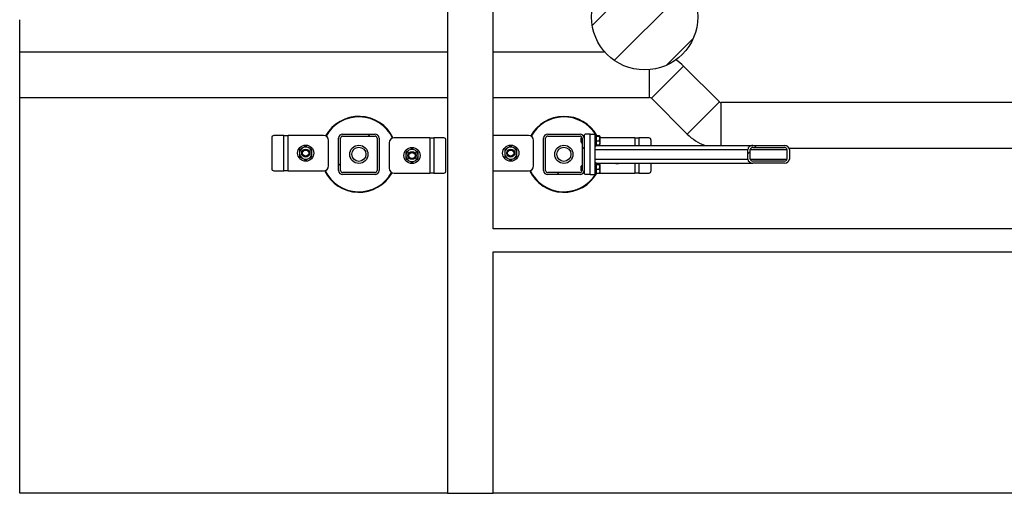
# Model space of a CAD drawing. Header units: millimetres. Extents: x 5 to 589, y 5 to 415.
# Tile 74 of 90: x 317 to 395, y 151 to 188. Entities that reach past the tile are written whole.
import ezdxf

# ---------------------------------------------------------------- set-up
doc = ezdxf.new("R2010")
doc.units = ezdxf.units.MM
doc.layers.add('TRAIT-FINS', color=9, linetype='Continuous')
doc.layers.add('TRAIT-FORT', color=4, linetype='Continuous', lineweight=25)

msp = doc.modelspace()

# ---------------------------------------------------------------- hatches: boundary and pattern name
at = {"layer": 'TRAIT-FINS'}
h = msp.add_hatch(dxfattribs=at)
h.set_pattern_fill('ANSI31', color=9, style=0)
edge = h.paths.add_edge_path(flags=0)
edge.add_arc((366.855, 188.295), 4.2, 0, 360)
h = msp.add_hatch(dxfattribs=at)
h.set_pattern_fill('ANSI31', color=9, angle=3e-322, style=0)
edge = h.paths.add_edge_path(flags=0)
edge.add_arc((345.551, 178.701), 0.32, 0, 90)
edge.add_line((345.551, 179.021), (342.991, 179.021))
edge.add_arc((342.991, 178.701), 0.32, 90, 180)
edge.add_line((342.671, 178.701), (342.671, 176.141))
edge.add_arc((342.991, 176.141), 0.32, 180, 270)
edge.add_line((342.991, 175.821), (345.551, 175.821))
edge.add_arc((345.551, 176.141), 0.32, 270, 360)
edge.add_line((345.871, 176.141), (345.871, 178.701))
edge = h.paths.add_edge_path(flags=0)
edge.add_line((342.991, 178.861), (345.551, 178.861))
edge.add_arc((345.551, 178.701), 0.16, 0, 90, ccw=False)
edge.add_line((345.711, 178.701), (345.711, 176.141))
edge.add_arc((345.551, 176.141), 0.16, 270, 360, ccw=False)
edge.add_line((345.551, 175.981), (342.991, 175.981))
edge.add_arc((342.991, 176.141), 0.16, 180, 270, ccw=False)
edge.add_line((342.831, 176.141), (342.831, 178.701))
edge.add_arc((342.991, 178.701), 0.16, 90, 180, ccw=False)
h = msp.add_hatch(dxfattribs=at)
h.set_pattern_fill('ANSI31', color=9, angle=3e-322, style=0)
edge = h.paths.add_edge_path(flags=0)
edge.add_arc((359.191, 176.141), 0.32, 180, 270)
edge.add_line((359.191, 175.821), (361.751, 175.821))
edge.add_arc((361.751, 176.141), 0.32, 270, 360)
edge.add_line((362.071, 176.141), (362.071, 178.701))
edge.add_arc((361.751, 178.701), 0.32, 0, 90)
edge.add_line((361.751, 179.021), (359.191, 179.021))
edge.add_arc((359.191, 178.701), 0.32, 90, 180)
edge.add_line((358.871, 178.701), (358.871, 176.141))
edge = h.paths.add_edge_path(flags=0)
edge.add_line((361.751, 175.981), (359.191, 175.981))
edge.add_arc((359.191, 176.141), 0.16, 180, 270, ccw=False)
edge.add_line((359.031, 176.141), (359.031, 178.701))
edge.add_arc((359.191, 178.701), 0.16, 90, 180, ccw=False)
edge.add_line((359.191, 178.861), (361.751, 178.861))
edge.add_arc((361.751, 178.701), 0.16, 0, 90, ccw=False)
edge.add_line((361.911, 178.701), (361.911, 176.141))
edge.add_arc((361.751, 176.141), 0.16, 270, 360, ccw=False)
h = msp.add_hatch(dxfattribs=at)
h.set_pattern_fill('ANSI31', color=9, angle=3e-322, style=0)
edge = h.paths.add_edge_path(flags=0)
edge.add_line((375.389, 176.721), (377.911, 176.721))
edge.add_ellipse((377.911, 177.041), major_axis=(0.374, 0), ratio=0.856456, start_angle=270, end_angle=360)
edge.add_line((378.285, 177.041), (378.285, 177.801))
edge.add_ellipse((377.911, 177.801), major_axis=(0.374, 0), ratio=0.856456, start_angle=360, end_angle=450)
edge.add_line((377.911, 178.121), (375.389, 178.121))
edge.add_ellipse((375.389, 177.801), major_axis=(0.374, 0), ratio=0.856456, start_angle=90, end_angle=180)
edge.add_line((375.016, 177.801), (375.016, 177.041))
edge.add_ellipse((375.389, 177.041), major_axis=(0.374, 0), ratio=0.856456, start_angle=180, end_angle=270)
edge = h.paths.add_edge_path(flags=0)
edge.add_line((377.911, 176.881), (375.389, 176.881))
edge.add_ellipse((375.389, 177.041), major_axis=(0.187, 0), ratio=0.856456, start_angle=180, end_angle=270, ccw=False)
edge.add_line((375.202, 177.041), (375.202, 177.801))
edge.add_ellipse((375.389, 177.801), major_axis=(0.187, 0), ratio=0.856456, start_angle=90, end_angle=180, ccw=False)
edge.add_line((375.389, 177.961), (377.911, 177.961))
edge.add_ellipse((377.911, 177.801), major_axis=(0.187, 0), ratio=0.856456, start_angle=0, end_angle=90, ccw=False)
edge.add_line((378.098, 177.801), (378.098, 177.041))
edge.add_ellipse((377.911, 177.041), major_axis=(0.187, 0), ratio=0.856456, start_angle=270, end_angle=360, ccw=False)

# ---------------------------------------------------------------- linework, layer by layer
at = {"layer": 'TRAIT-FORT', "color": 4, "linetype": 'Continuous', "lineweight": 25}
for p, q in [((351.271, 284.521), (351.271, 150.621)), ((354.871, 171.521), (354.871, 284.521)), ((317.471, 185.508), (317.471, 188.062)), ((351.271, 185.508), (317.471, 185.508)), ((317.471, 181.908), (317.471, 185.508)), ((363.713, 185.508), (354.871, 185.508)), ((367.384, 181.849), (369.93, 184.395)), ((372.758, 181.566), (369.93, 184.395)), ((367.243, 181.908), (367.243, 184.113)), ((317.471, 181.908), (351.271, 181.908)), ((317.471, 150.621), (317.471, 181.908)), ((354.871, 181.908), (367.243, 181.908)), ((367.384, 181.849), (370.213, 179.021)), ((370.213, 179.021), (372.758, 181.566)), ((437.471, 181.508), (372.9, 181.508)), ((372.9, 178.121), (372.9, 181.508)), ((342.991, 179.021), (345.551, 179.021)), ((359.191, 179.021), (361.751, 179.021)), ((362.151, 179.021), (362.071, 178.941)), ((362.071, 178.941), (362.071, 178.701)), ((362.551, 179.021), (362.151, 179.021)), ((362.551, 179.021), (362.951, 179.021)), ((362.551, 175.821), (362.551, 179.021)), ((362.951, 175.821), (362.951, 179.021)), ((363.031, 178.981), (362.951, 178.981)), ((363.031, 178.981), (363.031, 178.134)), ((337.387, 178.715), (337.387, 176.315)), ((338.352, 178.915), (337.56, 178.915)), ((338.352, 176.115), (338.352, 178.915)), ((338.352, 178.915), (338.672, 178.915)), ((338.672, 176.115), (338.672, 178.915)), ((341.472, 178.915), (338.672, 178.915)), ((341.872, 176.515), (341.872, 178.515)), ((342.671, 176.141), (342.671, 178.701)), ((342.831, 176.141), (342.831, 178.701)), ((342.991, 178.861), (345.551, 178.861)), ((345.711, 178.701), (345.711, 176.141)), ((345.871, 178.701), (345.871, 176.141)), ((346.67, 178.326), (346.67, 176.326)), ((349.87, 178.726), (347.07, 178.726)), ((349.87, 178.726), (349.87, 175.926)), ((349.87, 178.726), (350.19, 178.726)), ((350.19, 178.726), (350.19, 175.926)), ((350.982, 178.726), (350.19, 178.726)), ((351.155, 176.126), (351.155, 178.526)), ((357.672, 178.915), (354.872, 178.915)), ((354.872, 176.115), (354.872, 178.915)), ((358.072, 176.515), (358.072, 178.515)), ((358.871, 176.141), (358.871, 178.701)), ((359.031, 176.141), (359.031, 178.701)), ((359.191, 178.861), (361.751, 178.861)), ((361.859, 178.741), (361.831, 178.713)), ((361.831, 178.369), (361.831, 178.713)), ((361.831, 178.369), (361.859, 178.341)), ((361.906, 178.741), (361.859, 178.741)), ((361.859, 178.741), (361.859, 178.341)), ((361.859, 178.341), (361.911, 178.341)), ((361.911, 178.701), (361.911, 176.141)), ((362.071, 178.741), (362.069, 178.741)), ((362.071, 178.701), (362.071, 176.141)), ((363.031, 178.902), (363.271, 178.902)), ((363.031, 178.854), (363.271, 178.854)), ((363.031, 178.492), (363.271, 178.492)), ((363.031, 178.179), (363.271, 178.179)), ((363.311, 178.864), (363.3, 178.883)), ((363.3, 178.198), (363.311, 178.218)), ((363.311, 178.864), (363.311, 178.218)), ((366.07, 178.726), (363.311, 178.726)), ((366.07, 178.726), (366.39, 178.726)), ((366.07, 178.726), (366.07, 178.121)), ((367.182, 178.726), (366.39, 178.726)), ((366.39, 178.726), (366.39, 178.121)), ((367.355, 178.121), (367.355, 178.526)), ((362.951, 178.101), (363.031, 178.101)), ((362.951, 177.801), (375.016, 177.801)), ((363.031, 178.134), (363.031, 178.101)), ((363.031, 178.121), (375.389, 178.121)), ((375.016, 177.041), (375.016, 177.801)), ((375.202, 177.041), (375.202, 177.801)), ((375.202, 177.801), (378.098, 177.801)), ((375.389, 178.121), (377.911, 178.121)), ((375.389, 177.961), (377.911, 177.961)), ((378.098, 177.801), (378.098, 177.041)), ((378.263, 177.908), (437.471, 177.908)), ((378.285, 177.801), (378.285, 177.041)), ((362.951, 177.041), (375.016, 177.041)), ((363.031, 176.741), (362.951, 176.741)), ((363.031, 176.741), (363.031, 175.894)), ((363.031, 176.721), (375.389, 176.721)), ((363.031, 176.662), (363.271, 176.662)), ((363.031, 176.614), (363.271, 176.614)), ((363.311, 176.624), (363.3, 176.643)), ((363.311, 176.624), (363.311, 175.978)), ((366.07, 176.721), (366.07, 175.926)), ((366.39, 176.721), (366.39, 175.926)), ((367.355, 176.126), (367.355, 176.721)), ((375.202, 177.041), (378.098, 177.041)), ((377.911, 176.881), (375.389, 176.881)), ((377.911, 176.721), (375.389, 176.721)), ((337.56, 176.115), (338.352, 176.115)), ((338.672, 176.115), (338.352, 176.115)), ((338.672, 176.115), (341.472, 176.115)), ((345.551, 175.981), (342.991, 175.981)), ((347.07, 175.926), (349.87, 175.926)), ((350.19, 175.926), (349.87, 175.926)), ((350.19, 175.926), (350.982, 175.926)), ((354.872, 176.115), (357.672, 176.115)), ((361.751, 175.981), (359.191, 175.981)), ((361.859, 176.501), (361.831, 176.473)), ((361.831, 176.129), (361.831, 176.473)), ((361.831, 176.129), (361.859, 176.101)), ((361.911, 176.501), (361.859, 176.501)), ((361.859, 176.501), (361.859, 176.101)), ((361.859, 176.101), (361.906, 176.101)), ((362.069, 176.101), (362.071, 176.101)), ((362.071, 176.141), (362.071, 175.901)), ((362.071, 175.901), (362.151, 175.821)), ((362.951, 175.861), (363.031, 175.861)), ((363.031, 176.252), (363.271, 176.252)), ((363.031, 175.939), (363.271, 175.939)), ((363.031, 175.894), (363.031, 175.861)), ((363.27, 175.926), (366.07, 175.926)), ((363.3, 175.958), (363.311, 175.978)), ((366.39, 175.926), (366.07, 175.926)), ((366.39, 175.926), (367.182, 175.926)), ((345.551, 175.821), (342.991, 175.821)), ((361.751, 175.821), (359.191, 175.821)), ((362.551, 175.821), (362.151, 175.821)), ((362.551, 175.821), (362.951, 175.821)), ((437.471, 171.521), (354.871, 171.521)), ((354.871, 150.621), (354.871, 169.721)), ((354.871, 169.721), (437.471, 169.721)), ((351.271, 150.621), (317.471, 150.621)), ((351.271, 150.621), (353.071, 150.621)), ((353.071, 150.621), (354.871, 150.621)), ((437.471, 150.621), (354.871, 150.621))]:
    msp.add_line(p, q, dxfattribs=at)
at = {"layer": 'TRAIT-FORT', "color": 4, "linetype": 'Continuous', "lineweight": 25, "flags": 128}
msp.add_lwpolyline([(363.17, 175.939), (363.192, 175.934), (363.27, 175.926)], dxfattribs=at)
at = {"layer": 'TRAIT-FORT', "color": 4, "linetype": 'Continuous', "lineweight": 25}
for centre, radius in [((366.855, 188.295), 4.2), ((340.072, 177.515), 0.64), ((340.072, 177.515), 0.32), ((340.072, 177.515), 0.244), ((344.271, 177.421), 0.72), ((344.271, 177.421), 0.56), ((348.47, 177.326), 0.64), ((348.47, 177.326), 0.32), ((348.47, 177.326), 0.244), ((356.272, 177.515), 0.64), ((356.272, 177.515), 0.32), ((356.272, 177.515), 0.244), ((360.471, 177.421), 0.72), ((360.471, 177.421), 0.56)]:
    msp.add_circle(centre, radius, dxfattribs=at)
for centre, radius, start, end in [((367.243, 181.708), 3.8, 45, 56.91577), ((367.243, 181.708), 0.2, 45, 90), ((372.9, 181.708), 0.2, 225, 270), ((344.271, 177.421), 3, 25.47262, 151.03239), ((344.271, 177.421), 2.96, 25.67626, 151.13158), ((360.471, 177.421), 3, 29.5959, 151.03245), ((360.471, 177.421), 2.96, 31.8048, 151.12046), ((342.991, 178.701), 0.32, 90, 180), ((345.551, 178.701), 0.32, 0, 90), ((359.191, 178.701), 0.32, 90, 180), ((361.751, 178.701), 0.32, 0, 90), ((372.9, 181.708), 3.8, 225, 250.73333), ((337.575, 178.728), 0.188, 94.40195, 183.81126), ((341.472, 178.515), 0.4, 0, 90), ((342.991, 178.701), 0.16, 90, 180), ((345.551, 178.701), 0.16, 0, 90), ((347.07, 178.326), 0.4, 90, 180), ((350.967, 178.539), 0.188, 356.18874, 85.59805), ((357.672, 178.515), 0.4, 0, 90), ((359.191, 178.701), 0.16, 90, 180), ((361.751, 178.701), 0.16, 0, 90), ((367.167, 178.539), 0.188, 356.18874, 85.59805), ((340.072, 177.515), 0.48, 120, 180), ((340.072, 177.515), 0.48, 180, 240), ((340.072, 177.515), 0.48, 60, 120), ((340.072, 177.515), 0.48, 360, 60), ((340.072, 177.515), 0.48, 300, 360), ((348.47, 177.326), 0.48, 120, 180), ((348.47, 177.326), 0.48, 60, 120), ((348.47, 177.326), 0.48, 0, 60), ((356.272, 177.515), 0.48, 120, 180), ((356.272, 177.515), 0.48, 180, 240), ((356.272, 177.515), 0.48, 60, 120), ((356.272, 177.515), 0.48, 360, 60), ((356.272, 177.515), 0.48, 300, 360), ((340.072, 177.515), 0.48, 240, 300), ((348.47, 177.326), 0.48, 180, 240), ((348.47, 177.326), 0.48, 240, 300), ((348.47, 177.326), 0.48, 300, 0), ((356.272, 177.515), 0.48, 240, 300), ((364.67, 177.326), 0.64, 251.12662, 288.87338), ((337.575, 176.303), 0.188, 176.18874, 265.59805), ((341.472, 176.515), 0.4, 270, 0), ((344.271, 177.421), 3, 205.47251, 331.03245), ((344.271, 177.421), 2.96, 205.66799, 331.12046), ((342.991, 176.141), 0.32, 180, 270), ((342.991, 176.141), 0.16, 180, 270), ((345.551, 176.141), 0.32, 270, 0), ((345.551, 176.141), 0.16, 270, 0), ((347.07, 176.326), 0.4, 180, 270), ((350.967, 176.114), 0.188, 274.40195, 3.81126), ((357.672, 176.515), 0.4, 270, 0), ((360.471, 177.421), 3, 205.47262, 330.4041), ((360.471, 177.421), 2.96, 205.67626, 328.1952), ((359.191, 176.141), 0.32, 180, 270), ((359.191, 176.141), 0.16, 180, 270), ((361.751, 176.141), 0.32, 270, 0), ((361.751, 176.141), 0.16, 270, 0), ((367.167, 176.114), 0.188, 274.40195, 3.81126)]:
    msp.add_arc(centre, radius, start, end, dxfattribs=at)
for centre, major_axis, start_param, end_param in [((375.389, 177.801), (0.374, 0), 1.570796, 3.141593), ((375.389, 177.801), (0.187, 0), 1.570796, 3.141593), ((377.911, 177.801), (0.374, 0), 0, 1.570796), ((377.911, 177.801), (0.187, 0), 0, 1.570796), ((375.389, 177.041), (0.374, 0), 3.141593, 4.712389), ((375.389, 177.041), (0.187, 0), 3.141593, 4.712389), ((377.911, 177.041), (0.374, 0), 4.712389, 6.283185), ((377.911, 177.041), (0.187, 0), 4.712389, 6.283185)]:
    msp.add_ellipse(centre, major_axis=major_axis, ratio=0.856456, start_param=start_param, end_param=end_param, dxfattribs=at)
for points, knots in [([(363.271, 178.902), (363.283, 178.896), (363.303, 178.886), (363.301, 178.871), (363.287, 178.861), (363.275, 178.856), (363.271, 178.854)], [0, 0, 0, 0, 0.385549, 0.637642, 0.896546, 1, 1, 1, 1]), ([(363.271, 178.492), (363.28, 178.524), (363.297, 178.587), (363.304, 178.681), (363.294, 178.771), (363.279, 178.826), (363.271, 178.854)], [0, 0, 0, 0, 0.264605, 0.534948, 0.765343, 1, 1, 1, 1]), ([(363.271, 178.492), (363.28, 178.465), (363.297, 178.41), (363.304, 178.329), (363.294, 178.251), (363.279, 178.203), (363.271, 178.179)], [0, 0, 0, 0, 0.264605, 0.534948, 0.765343, 1, 1, 1, 1]), ([(363.299, 178.198), (363.299, 178.198), (363.299, 178.193), (363.287, 178.186), (363.274, 178.181), (363.271, 178.179)], [0, 0, 0, 0, 0.082237, 0.737977, 1, 1, 1, 1]), ([(339.832, 177.931), (339.792, 177.908), (339.712, 177.861), (339.632, 177.815), (339.592, 177.792)], [0, 0, 0, 0, 0.497844, 1, 1, 1, 1]), ([(339.592, 177.792), (339.592, 177.747), (339.592, 177.655), (339.592, 177.562), (339.592, 177.515)], [0, 0, 0, 0, 0.498165, 1, 1, 1, 1]), ([(339.592, 177.515), (339.592, 177.469), (339.592, 177.376), (339.592, 177.284), (339.592, 177.238)], [0, 0, 0, 0, 0.497844, 1, 1, 1, 1]), ([(340.072, 178.069), (340.033, 178.047), (339.953, 178.001), (339.873, 177.954), (339.832, 177.931)], [0, 0, 0, 0, 0.4981655, 1, 1, 1, 1]), ([(340.312, 177.931), (340.272, 177.954), (340.192, 178), (340.112, 178.046), (340.072, 178.069)], [0, 0, 0, 0, 0.497844, 1, 1, 1, 1]), ([(340.552, 177.792), (340.513, 177.815), (340.433, 177.861), (340.353, 177.907), (340.312, 177.931)], [0, 0, 0, 0, 0.498165, 1, 1, 1, 1]), ([(340.552, 177.515), (340.552, 177.561), (340.552, 177.654), (340.552, 177.746), (340.552, 177.792)], [0, 0, 0, 0, 0.4978438, 1, 1, 1, 1]), ([(340.552, 177.238), (340.552, 177.284), (340.552, 177.375), (340.552, 177.468), (340.552, 177.515)], [0, 0, 0, 0, 0.498165, 1, 1, 1, 1]), ([(348.23, 177.742), (348.19, 177.719), (348.109, 177.672), (348.03, 177.626), (347.99, 177.603)], [0, 0, 0, 0, 0.497844, 1, 1, 1, 1]), ([(347.99, 177.603), (347.99, 177.558), (347.99, 177.466), (347.99, 177.373), (347.99, 177.326)], [0, 0, 0, 0, 0.498165, 1, 1, 1, 1]), ([(348.47, 177.881), (348.43, 177.858), (348.351, 177.812), (348.27, 177.765), (348.23, 177.742)], [0, 0, 0, 0, 0.498165, 1, 1, 1, 1]), ([(348.71, 177.742), (348.67, 177.765), (348.589, 177.812), (348.51, 177.858), (348.47, 177.881)], [0, 0, 0, 0, 0.497844, 1, 1, 1, 1]), ([(348.95, 177.603), (348.91, 177.626), (348.831, 177.672), (348.75, 177.719), (348.71, 177.742)], [0, 0, 0, 0, 0.498165, 1, 1, 1, 1]), ([(348.95, 177.326), (348.95, 177.373), (348.95, 177.466), (348.95, 177.557), (348.95, 177.603)], [0, 0, 0, 0, 0.497844, 1, 1, 1, 1]), ([(356.032, 177.931), (355.992, 177.908), (355.912, 177.861), (355.832, 177.815), (355.792, 177.792)], [0, 0, 0, 0, 0.497844, 1, 1, 1, 1]), ([(355.792, 177.792), (355.792, 177.747), (355.792, 177.655), (355.792, 177.562), (355.792, 177.515)], [0, 0, 0, 0, 0.498165, 1, 1, 1, 1]), ([(355.792, 177.515), (355.792, 177.469), (355.792, 177.376), (355.792, 177.284), (355.792, 177.238)], [0, 0, 0, 0, 0.497844, 1, 1, 1, 1]), ([(356.272, 178.069), (356.233, 178.047), (356.153, 178.001), (356.073, 177.954), (356.032, 177.931)], [0, 0, 0, 0, 0.4981655, 1, 1, 1, 1]), ([(356.512, 177.931), (356.472, 177.954), (356.392, 178), (356.312, 178.046), (356.272, 178.069)], [0, 0, 0, 0, 0.497844, 1, 1, 1, 1]), ([(356.752, 177.792), (356.713, 177.815), (356.633, 177.861), (356.553, 177.907), (356.512, 177.931)], [0, 0, 0, 0, 0.498165, 1, 1, 1, 1]), ([(356.752, 177.515), (356.752, 177.561), (356.752, 177.654), (356.752, 177.746), (356.752, 177.792)], [0, 0, 0, 0, 0.4978438, 1, 1, 1, 1]), ([(356.752, 177.238), (356.752, 177.284), (356.752, 177.375), (356.752, 177.468), (356.752, 177.515)], [0, 0, 0, 0, 0.498165, 1, 1, 1, 1]), ([(339.592, 177.238), (339.632, 177.215), (339.711, 177.169), (339.792, 177.123), (339.832, 177.099)], [0, 0, 0, 0, 0.498165, 1, 1, 1, 1]), ([(339.832, 177.099), (339.872, 177.076), (339.953, 177.03), (340.032, 176.984), (340.072, 176.961)], [0, 0, 0, 0, 0.497844, 1, 1, 1, 1]), ([(340.072, 176.961), (340.112, 176.984), (340.191, 177.03), (340.272, 177.076), (340.312, 177.099)], [0, 0, 0, 0, 0.498165, 1, 1, 1, 1]), ([(340.312, 177.099), (340.352, 177.123), (340.433, 177.169), (340.512, 177.215), (340.552, 177.238)], [0, 0, 0, 0, 0.497844, 1, 1, 1, 1]), ([(347.99, 177.326), (347.99, 177.28), (347.99, 177.187), (347.99, 177.095), (347.99, 177.049)], [0, 0, 0, 0, 0.497844, 1, 1, 1, 1]), ([(347.99, 177.049), (348.03, 177.026), (348.109, 176.98), (348.19, 176.934), (348.23, 176.911)], [0, 0, 0, 0, 0.498165, 1, 1, 1, 1]), ([(348.23, 176.911), (348.27, 176.887), (348.351, 176.841), (348.43, 176.795), (348.47, 176.772)], [0, 0, 0, 0, 0.497844, 1, 1, 1, 1]), ([(348.47, 176.772), (348.51, 176.795), (348.589, 176.841), (348.67, 176.887), (348.71, 176.911)], [0, 0, 0, 0, 0.4981655, 1, 1, 1, 1]), ([(348.71, 176.911), (348.75, 176.934), (348.831, 176.98), (348.91, 177.026), (348.95, 177.049)], [0, 0, 0, 0, 0.497844, 1, 1, 1, 1]), ([(348.95, 177.049), (348.95, 177.095), (348.95, 177.187), (348.95, 177.28), (348.95, 177.326)], [0, 0, 0, 0, 0.498165, 1, 1, 1, 1]), ([(355.792, 177.238), (355.832, 177.215), (355.911, 177.169), (355.992, 177.123), (356.032, 177.099)], [0, 0, 0, 0, 0.498165, 1, 1, 1, 1]), ([(356.032, 177.099), (356.072, 177.076), (356.153, 177.03), (356.232, 176.984), (356.272, 176.961)], [0, 0, 0, 0, 0.497844, 1, 1, 1, 1]), ([(356.272, 176.961), (356.312, 176.984), (356.391, 177.03), (356.472, 177.076), (356.512, 177.099)], [0, 0, 0, 0, 0.498165, 1, 1, 1, 1]), ([(356.512, 177.099), (356.552, 177.123), (356.633, 177.169), (356.712, 177.215), (356.752, 177.238)], [0, 0, 0, 0, 0.497844, 1, 1, 1, 1]), ([(363.271, 176.662), (363.283, 176.656), (363.303, 176.646), (363.301, 176.631), (363.287, 176.621), (363.275, 176.616), (363.271, 176.614)], [0, 0, 0, 0, 0.385549, 0.637642, 0.896546, 1, 1, 1, 1]), ([(363.271, 176.252), (363.28, 176.284), (363.297, 176.347), (363.304, 176.441), (363.294, 176.531), (363.279, 176.586), (363.271, 176.614)], [0, 0, 0, 0, 0.264605, 0.534948, 0.765343, 1, 1, 1, 1]), ([(363.271, 176.252), (363.28, 176.225), (363.297, 176.17), (363.304, 176.089), (363.294, 176.011), (363.279, 175.963), (363.271, 175.939)], [0, 0, 0, 0, 0.264605, 0.534948, 0.765343, 1, 1, 1, 1]), ([(363.299, 175.958), (363.299, 175.958), (363.299, 175.953), (363.287, 175.946), (363.274, 175.941), (363.271, 175.939)], [0, 0, 0, 0, 0.082237, 0.737977, 1, 1, 1, 1])]:
    msp.add_open_spline(points, degree=3, knots=knots, dxfattribs=at)

doc.saveas('drawing.dxf')
